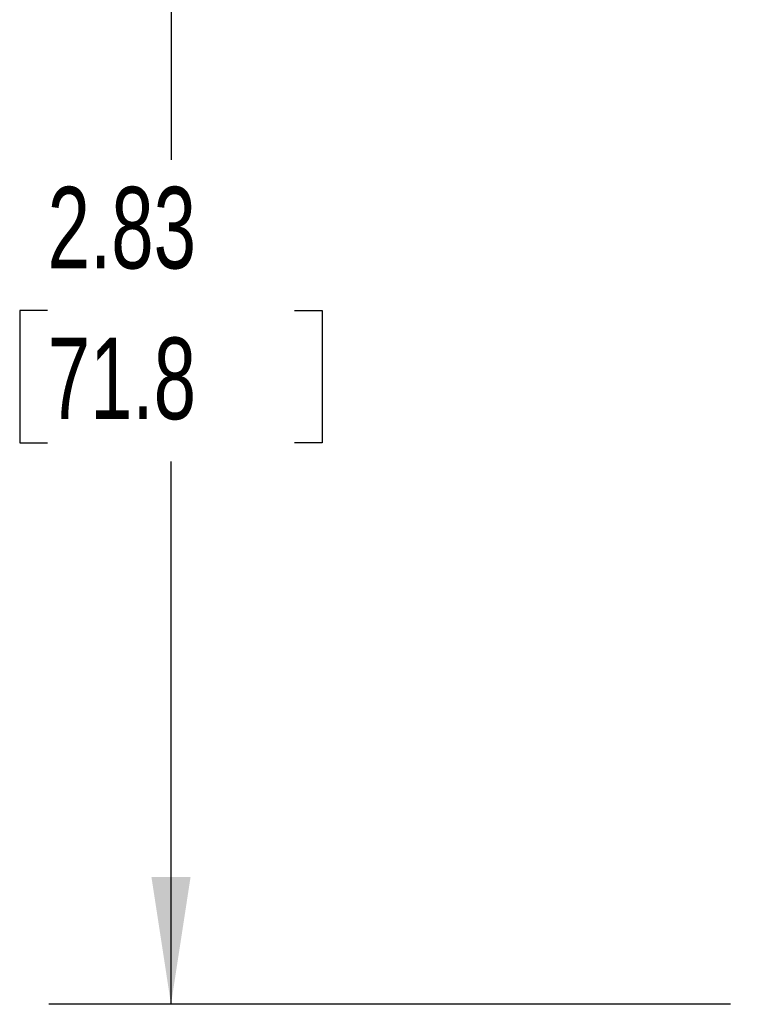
# Model space of a CAD drawing. Header units: inches. Extents: x 0.5 to 21.5, y 0.5 to 16.5.
# Tile 5 of 20: x 16 to 17.5, y 6.2 to 8.2. Entities that reach past the tile are written whole.
import ezdxf

# ---------------------------------------------------------------- set-up
doc = ezdxf.new("R2010")
doc.units = ezdxf.units.IN
doc.header["$LTSCALE"] = 2
doc.header["$MEASUREMENT"] = 0
doc.layers.add('DIMENSIONS', color=140, linetype='Continuous', lineweight=25)
doc.styles.add('SLDTEXTSTYLE0', font='TXT', dxfattribs={"width": 0.7})
doc.dimstyles.new('SLDDIMSTYLE0', dxfattribs={"dimtxt": 0.169922, "dimasz": 0.26, "dimexe": 0, "dimexo": 0.0625, "dimgap": 0.04248, "dimtad": 0, "dimtih": 1, "dimtoh": 1, "dimrnd": 1e-09, "dimzin": 12, "dimdsep": 46, "dimtxsty": 'SLDTEXTSTYLE0', "dimsah": 1, "dimcen": 0.09, "dimadec": 0, "dimazin": 3, "dimtfac": 1, "dimtofl": 0, "dimtmove": 0, "dimatfit": 3, "dimfxl": 0, "dimfrac": 2, "dimtolj": 1, "dimtzin": 12, "dimarcsym": 0})

# ---------------------------------------------------------------- blocks, each defined once
blk = doc.blocks.new('_D_7')
at = {"layer": 'DIMENSIONS'}
for p, q in [((17.4643, 8.9854), (16.07, 8.9854)), ((16.32, 8.9854), (16.32, 7.8848)), ((16.0676, 7.5767), (16.0105, 7.5767)), ((16.0105, 7.5767), (16.0105, 7.3066)), ((16.5725, 7.5767), (16.6295, 7.5767)), ((16.6295, 7.5767), (16.6295, 7.3066)), ((16.0105, 7.3066), (16.0676, 7.3066)), ((16.6295, 7.3066), (16.5725, 7.3066)), ((16.32, 6.1587), (16.32, 7.2686)), ((17.4643, 6.1587), (16.07, 6.1587))]:
    blk.add_line(p, q, dxfattribs=at)
for points in [[(16.32, 8.9854), (16.28, 8.7254), (16.36, 8.7254)], [(16.32, 6.1587), (16.36, 6.4187), (16.28, 6.4187)]]:
    blk.add_solid(points, dxfattribs=at)
at = {"layer": 'DIMENSIONS', "char_height": 0.16667, "attachment_point": 1, "style": 'SLDTEXTSTYLE0'}
for s, insert in [('2.83', (16.0676, 7.8296)), ('71.8', (16.0676, 7.5215))]:
    blk.add_mtext(s, dxfattribs=dict(at, insert=insert))

msp = doc.modelspace()

# ---------------------------------------------------------------- dimensions: what is measured, and where the dimension line sits
at = {"layer": 'DIMENSIONS'}
dim = msp.add_linear_dim(base=(16.32, 8.9854), p1=(17.5643, 6.1587), p2=(17.5643, 8.9854), angle=90, dimstyle='SLDDIMSTYLE0', dxfattribs=at)
dim.commit()
dim.dimension.update_dxf_attribs({"geometry": '_D_7', "text_midpoint": (16.32, 7.5767), "dimtype": 160})

doc.saveas('drawing.dxf')
